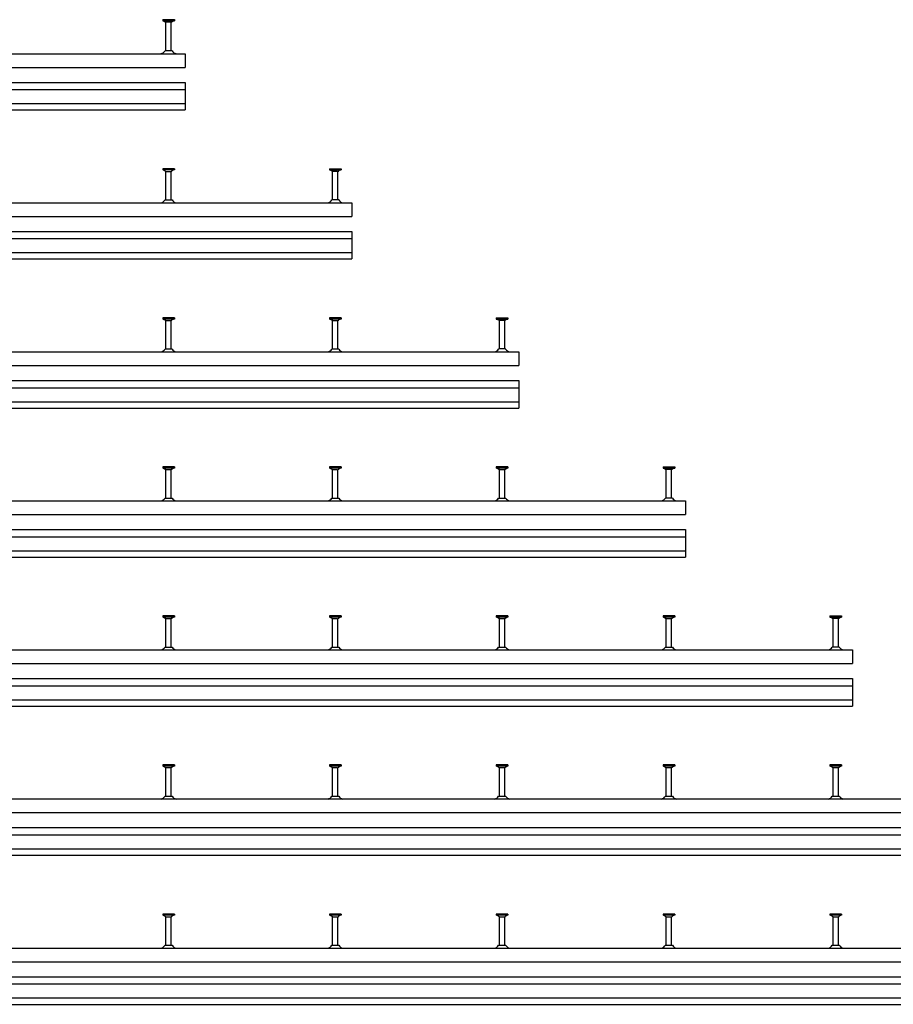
# Model space of a CAD drawing. Header units: millimetres. Extents: x -218 to 5913, y -3930 to 2743.
# Tile 12 of 20: x 2395 to 3705, y -2365 to -889. Entities that reach past the tile are written whole.
import ezdxf

# ---------------------------------------------------------------- set-up
doc = ezdxf.new("R2010")
doc.units = ezdxf.units.MM
doc.header["$LTSCALE"] = 10
doc.layers.add('HALFEN', color=2, linetype='CONTINUOUS')

msp = doc.modelspace()

# ---------------------------------------------------------------- linework, layer by layer
at = {"layer": 'HALFEN'}
for p, q in [((2609.5, -888.7), (2627, -888.7)), ((2609.5, -888.7), (2609.5, -890.6)), ((2609.5, -890.6), (2627, -890.6)), ((2610.2, -890.6), (2613.8, -892.5)), ((2614.2, -889), (2614.2, -890.4)), ((2614.2, -935.5), (2614.2, -893.2)), ((2621.7, -892.7), (2614.8, -892.7)), ((2622.2, -935.5), (2622.2, -893.2)), ((2622.3, -889), (2622.3, -890.4)), ((2626.2, -890.6), (2622.7, -892.5)), ((2627, -888.7), (2627, -890.6)), ((-156.8, -939.7), (2643.2, -939.7)), ((2623.5, -935.5), (2613, -935.5)), ((2643.2, -939.7), (2643.2, -960.2)), ((-156.8, -960.2), (2643.2, -960.2)), ((-156.8, -982.7), (2643.2, -982.7)), ((2643.2, -982.7), (2643.2, -1024)), ((-156.8, -993.5), (2643.2, -993.5)), ((-156.8, -1014.5), (2643.2, -1014.5)), ((-156.8, -1024), (2643.2, -1024)), ((2627, -1112.2), (2609.5, -1112.2)), ((2609.5, -1112.2), (2609.5, -1114.1)), ((2627, -1114.1), (2609.5, -1114.1)), ((2610.2, -1114.1), (2613.8, -1116)), ((2614.2, -1112.5), (2614.2, -1113.9)), ((2614.2, -1159), (2614.2, -1116.7)), ((2614.8, -1116.2), (2621.7, -1116.2)), ((2622.2, -1159), (2622.2, -1116.7)), ((2622.3, -1112.5), (2622.3, -1113.9)), ((2626.2, -1114.1), (2622.7, -1116)), ((2627, -1112.2), (2627, -1114.1)), ((2859.5, -1112.2), (2877, -1112.2)), ((2859.5, -1112.2), (2859.5, -1114.1)), ((2859.5, -1114.1), (2877, -1114.1)), ((2860.2, -1114.1), (2863.8, -1116)), ((2864.2, -1112.5), (2864.2, -1113.9)), ((2864.2, -1159), (2864.2, -1116.7)), ((2871.7, -1116.2), (2864.8, -1116.2)), ((2872.2, -1159), (2872.2, -1116.7)), ((2872.3, -1112.5), (2872.3, -1113.9)), ((2876.2, -1114.1), (2872.7, -1116)), ((2877, -1112.2), (2877, -1114.1)), ((-156.8, -1163.2), (2893.2, -1163.2)), ((2613, -1159), (2623.5, -1159)), ((2873.5, -1159), (2863, -1159)), ((2893.2, -1163.2), (2893.2, -1183.7)), ((-156.8, -1183.7), (2893.2, -1183.7)), ((-156.8, -1206.2), (2893.2, -1206.2)), ((2893.2, -1206.2), (2893.2, -1247.5)), ((-156.8, -1217), (2893.2, -1217)), ((-156.8, -1238), (2893.2, -1238)), ((-156.8, -1247.5), (2893.2, -1247.5)), ((2627, -1335.7), (2609.5, -1335.7)), ((2609.5, -1335.7), (2609.5, -1337.6)), ((2627, -1337.6), (2609.5, -1337.6)), ((2610.2, -1337.6), (2613.8, -1339.5)), ((2614.2, -1336), (2614.2, -1337.4)), ((2614.2, -1382.5), (2614.2, -1340.2)), ((2614.8, -1339.7), (2621.7, -1339.7)), ((2622.2, -1382.5), (2622.2, -1340.2)), ((2622.3, -1336), (2622.3, -1337.4)), ((2626.2, -1337.6), (2622.7, -1339.5)), ((2627, -1335.7), (2627, -1337.6)), ((2859.5, -1335.7), (2859.5, -1337.6)), ((2877, -1335.7), (2859.5, -1335.7)), ((2877, -1337.6), (2859.5, -1337.6)), ((2860.2, -1337.6), (2863.8, -1339.5)), ((2864.2, -1336), (2864.2, -1337.4)), ((2864.2, -1382.5), (2864.2, -1340.2)), ((2864.8, -1339.7), (2871.7, -1339.7)), ((2872.2, -1382.5), (2872.2, -1340.2)), ((2872.3, -1336), (2872.3, -1337.4)), ((2876.2, -1337.6), (2872.7, -1339.5)), ((2877, -1335.7), (2877, -1337.6)), ((3109.5, -1335.7), (3127, -1335.7)), ((3109.5, -1335.7), (3109.5, -1337.6)), ((3109.5, -1337.6), (3127, -1337.6)), ((3110.2, -1337.6), (3113.8, -1339.5)), ((3114.2, -1336), (3114.2, -1337.4)), ((3114.2, -1382.5), (3114.2, -1340.2)), ((3121.7, -1339.7), (3114.8, -1339.7)), ((3122.2, -1382.5), (3122.2, -1340.2)), ((3122.3, -1336), (3122.3, -1337.4)), ((3126.2, -1337.6), (3122.7, -1339.5)), ((3127, -1335.7), (3127, -1337.6)), ((-156.8, -1386.7), (3143.2, -1386.7)), ((2613, -1382.5), (2623.5, -1382.5)), ((2863, -1382.5), (2873.5, -1382.5)), ((3123.5, -1382.5), (3113, -1382.5)), ((3143.2, -1386.7), (3143.2, -1407.2)), ((-156.8, -1407.2), (3143.2, -1407.2)), ((-156.8, -1429.7), (3143.2, -1429.7)), ((3143.2, -1429.7), (3143.2, -1471)), ((-156.8, -1440.5), (3143.2, -1440.5)), ((-156.8, -1461.5), (3143.2, -1461.5)), ((-156.8, -1471), (3143.2, -1471)), ((2627, -1559.2), (2609.5, -1559.2)), ((2609.5, -1559.2), (2609.5, -1561.1)), ((2627, -1561.1), (2609.5, -1561.1)), ((2610.2, -1561.1), (2613.8, -1563)), ((2614.2, -1559.5), (2614.2, -1560.9)), ((2614.2, -1606), (2614.2, -1563.7)), ((2614.8, -1563.2), (2621.7, -1563.2)), ((2622.2, -1606), (2622.2, -1563.7)), ((2622.3, -1559.5), (2622.3, -1560.9)), ((2626.2, -1561.1), (2622.7, -1563)), ((2627, -1559.2), (2627, -1561.1)), ((2859.5, -1559.2), (2859.5, -1561.1)), ((2877, -1559.2), (2859.5, -1559.2)), ((2877, -1561.1), (2859.5, -1561.1)), ((2860.2, -1561.1), (2863.8, -1563)), ((2864.2, -1559.5), (2864.2, -1560.9)), ((2864.2, -1606), (2864.2, -1563.7)), ((2864.8, -1563.2), (2871.7, -1563.2)), ((2872.2, -1606), (2872.2, -1563.7)), ((2872.3, -1559.5), (2872.3, -1560.9)), ((2876.2, -1561.1), (2872.7, -1563)), ((2877, -1559.2), (2877, -1561.1)), ((3127, -1559.2), (3109.5, -1559.2)), ((3109.5, -1559.2), (3109.5, -1561.1)), ((3127, -1561.1), (3109.5, -1561.1)), ((3110.2, -1561.1), (3113.8, -1563)), ((3114.2, -1559.5), (3114.2, -1560.9)), ((3114.2, -1606), (3114.2, -1563.7)), ((3114.8, -1563.2), (3121.7, -1563.2)), ((3122.2, -1606), (3122.2, -1563.7)), ((3122.3, -1559.5), (3122.3, -1560.9)), ((3126.2, -1561.1), (3122.7, -1563)), ((3127, -1559.2), (3127, -1561.1)), ((3359.5, -1559.2), (3377, -1559.2)), ((3359.5, -1559.2), (3359.5, -1561.1)), ((3359.5, -1561.1), (3377, -1561.1)), ((3360.2, -1561.1), (3363.8, -1563)), ((3364.2, -1559.5), (3364.2, -1560.9)), ((3364.2, -1606), (3364.2, -1563.7)), ((3371.7, -1563.2), (3364.8, -1563.2)), ((3372.3, -1559.5), (3372.3, -1560.9)), ((3372.3, -1606), (3372.3, -1563.7)), ((3376.3, -1561.1), (3372.7, -1563)), ((3377, -1559.2), (3377, -1561.1)), ((2613, -1606), (2623.5, -1606)), ((2863, -1606), (2873.5, -1606)), ((3113, -1606), (3123.5, -1606)), ((3373.5, -1606), (3363, -1606)), ((-156.8, -1610.2), (3393.2, -1610.2)), ((3393.2, -1610.2), (3393.2, -1630.7)), ((-156.8, -1630.7), (3393.2, -1630.7)), ((-156.8, -1653.2), (3393.2, -1653.2)), ((3393.2, -1653.2), (3393.2, -1694.5)), ((-156.8, -1664), (3393.2, -1664)), ((-156.8, -1685), (3393.2, -1685)), ((-156.8, -1694.5), (3393.2, -1694.5)), ((2627, -1782.7), (2609.5, -1782.7)), ((2609.5, -1782.7), (2609.5, -1784.6)), ((2627, -1784.6), (2609.5, -1784.6)), ((2610.2, -1784.6), (2613.8, -1786.5)), ((2614.2, -1783), (2614.2, -1784.4)), ((2622.3, -1783), (2622.3, -1784.4)), ((2626.2, -1784.6), (2622.7, -1786.5)), ((2627, -1782.7), (2627, -1784.6)), ((2859.5, -1782.7), (2859.5, -1784.6)), ((2877, -1782.7), (2859.5, -1782.7)), ((2877, -1784.6), (2859.5, -1784.6)), ((2860.2, -1784.6), (2863.8, -1786.5)), ((2864.2, -1783), (2864.2, -1784.4)), ((2872.3, -1783), (2872.3, -1784.4)), ((2876.2, -1784.6), (2872.7, -1786.5)), ((2877, -1782.7), (2877, -1784.6)), ((3127, -1782.7), (3109.5, -1782.7)), ((3109.5, -1782.7), (3109.5, -1784.6)), ((3127, -1784.6), (3109.5, -1784.6)), ((3110.2, -1784.6), (3113.8, -1786.5)), ((3114.2, -1783), (3114.2, -1784.4)), ((3122.3, -1783), (3122.3, -1784.4)), ((3126.2, -1784.6), (3122.7, -1786.5)), ((3127, -1782.7), (3127, -1784.6)), ((3359.5, -1782.7), (3359.5, -1784.6)), ((3377, -1782.7), (3359.5, -1782.7)), ((3377, -1784.6), (3359.5, -1784.6)), ((3360.2, -1784.6), (3363.8, -1786.5)), ((3364.2, -1783), (3364.2, -1784.4)), ((3372.3, -1783), (3372.3, -1784.4)), ((3376.3, -1784.6), (3372.7, -1786.5)), ((3377, -1782.7), (3377, -1784.6)), ((3609.5, -1782.7), (3627, -1782.7)), ((3609.5, -1782.7), (3609.5, -1784.6)), ((3609.5, -1784.6), (3627, -1784.6)), ((3610.2, -1784.6), (3613.8, -1786.5)), ((3614.2, -1783), (3614.2, -1784.4)), ((3622.3, -1783), (3622.3, -1784.4)), ((3626.3, -1784.6), (3622.7, -1786.5)), ((3627, -1782.7), (3627, -1784.6)), ((2614.2, -1829.5), (2614.2, -1787.2)), ((2614.8, -1786.7), (2621.7, -1786.7)), ((2622.2, -1829.5), (2622.2, -1787.2)), ((2864.2, -1829.5), (2864.2, -1787.2)), ((2864.8, -1786.7), (2871.7, -1786.7)), ((2872.2, -1829.5), (2872.2, -1787.2)), ((3114.2, -1829.5), (3114.2, -1787.2)), ((3114.8, -1786.7), (3121.7, -1786.7)), ((3122.2, -1829.5), (3122.2, -1787.2)), ((3364.2, -1829.5), (3364.2, -1787.2)), ((3364.8, -1786.7), (3371.7, -1786.7)), ((3372.3, -1829.5), (3372.3, -1787.2)), ((3614.2, -1829.5), (3614.2, -1787.2)), ((3621.7, -1786.7), (3614.8, -1786.7)), ((3622.3, -1829.5), (3622.3, -1787.2)), ((2613, -1829.5), (2623.5, -1829.5)), ((2863, -1829.5), (2873.5, -1829.5)), ((3113, -1829.5), (3123.5, -1829.5)), ((3363, -1829.5), (3373.5, -1829.5)), ((3623.5, -1829.5), (3613, -1829.5)), ((-156.8, -1833.7), (3643.2, -1833.7)), ((3643.2, -1833.7), (3643.2, -1854.2)), ((-156.8, -1854.2), (3643.2, -1854.2)), ((-156.8, -1876.7), (3643.2, -1876.7)), ((-156.8, -1887.5), (3643.2, -1887.5)), ((3643.2, -1876.7), (3643.2, -1918)), ((-156.8, -1908.5), (3643.2, -1908.5)), ((-156.8, -1918), (3643.2, -1918)), ((2627, -2006.2), (2609.5, -2006.2)), ((2609.5, -2006.2), (2609.5, -2008.1)), ((2614.2, -2006.5), (2614.2, -2007.9)), ((2622.3, -2006.5), (2622.3, -2007.9)), ((2627, -2006.2), (2627, -2008.1)), ((2859.5, -2006.2), (2859.5, -2008.1)), ((2877, -2006.2), (2859.5, -2006.2)), ((2864.2, -2006.5), (2864.2, -2007.9)), ((2872.3, -2006.5), (2872.3, -2007.9)), ((2877, -2006.2), (2877, -2008.1)), ((3127, -2006.2), (3109.5, -2006.2)), ((3109.5, -2006.2), (3109.5, -2008.1)), ((3114.2, -2006.5), (3114.2, -2007.9)), ((3122.3, -2006.5), (3122.3, -2007.9)), ((3127, -2006.2), (3127, -2008.1)), ((3359.5, -2006.2), (3359.5, -2008.1)), ((3377, -2006.2), (3359.5, -2006.2)), ((3364.2, -2006.5), (3364.2, -2007.9)), ((3372.3, -2006.5), (3372.3, -2007.9)), ((3377, -2006.2), (3377, -2008.1)), ((3627, -2006.2), (3609.5, -2006.2)), ((3609.5, -2006.2), (3609.5, -2008.1)), ((3614.2, -2006.5), (3614.2, -2007.9)), ((3622.3, -2006.5), (3622.3, -2007.9)), ((3627, -2006.2), (3627, -2008.1)), ((2627, -2008.1), (2609.5, -2008.1)), ((2610.2, -2008.1), (2613.8, -2010)), ((2614.2, -2053), (2614.2, -2010.7)), ((2614.8, -2010.2), (2621.7, -2010.2)), ((2622.2, -2053), (2622.2, -2010.7)), ((2626.2, -2008.1), (2622.7, -2010)), ((2877, -2008.1), (2859.5, -2008.1)), ((2860.2, -2008.1), (2863.8, -2010)), ((2864.2, -2053), (2864.2, -2010.7)), ((2864.8, -2010.2), (2871.7, -2010.2)), ((2872.2, -2053), (2872.2, -2010.7)), ((2876.2, -2008.1), (2872.7, -2010)), ((3127, -2008.1), (3109.5, -2008.1)), ((3110.2, -2008.1), (3113.8, -2010)), ((3114.2, -2053), (3114.2, -2010.7)), ((3114.8, -2010.2), (3121.7, -2010.2)), ((3122.2, -2053), (3122.2, -2010.7)), ((3126.2, -2008.1), (3122.7, -2010)), ((3377, -2008.1), (3359.5, -2008.1)), ((3360.2, -2008.1), (3363.8, -2010)), ((3364.2, -2053), (3364.2, -2010.7)), ((3364.8, -2010.2), (3371.7, -2010.2)), ((3372.3, -2053), (3372.3, -2010.7)), ((3376.3, -2008.1), (3372.7, -2010)), ((3627, -2008.1), (3609.5, -2008.1)), ((3610.2, -2008.1), (3613.8, -2010)), ((3614.2, -2053), (3614.2, -2010.7)), ((3614.8, -2010.2), (3621.7, -2010.2)), ((3622.3, -2053), (3622.3, -2010.7)), ((3626.3, -2008.1), (3622.7, -2010)), ((-156.8, -2057.2), (3893.2, -2057.2)), ((2613, -2053), (2623.5, -2053)), ((2863, -2053), (2873.5, -2053)), ((3113, -2053), (3123.5, -2053)), ((3363, -2053), (3373.5, -2053)), ((3613, -2053), (3623.5, -2053)), ((-156.8, -2077.7), (3893.2, -2077.7)), ((-156.8, -2100.2), (3893.2, -2100.2)), ((-156.8, -2111), (3893.2, -2111)), ((-156.8, -2132), (3893.2, -2132)), ((-156.8, -2141.6), (3893.2, -2141.6)), ((2627, -2229.7), (2609.5, -2229.7)), ((2609.5, -2229.7), (2609.5, -2231.6)), ((2627, -2231.6), (2609.5, -2231.6)), ((2610.2, -2231.6), (2613.8, -2233.5)), ((2614.2, -2230), (2614.2, -2231.4)), ((2614.2, -2276.5), (2614.2, -2234.2)), ((2614.8, -2233.7), (2621.7, -2233.7)), ((2622.2, -2276.5), (2622.2, -2234.2)), ((2622.3, -2230), (2622.3, -2231.4)), ((2626.2, -2231.6), (2622.7, -2233.5)), ((2627, -2229.7), (2627, -2231.6)), ((2859.5, -2229.7), (2859.5, -2231.6)), ((2877, -2229.7), (2859.5, -2229.7)), ((2877, -2231.6), (2859.5, -2231.6)), ((2860.2, -2231.6), (2863.8, -2233.5)), ((2864.2, -2230), (2864.2, -2231.4)), ((2864.2, -2276.5), (2864.2, -2234.2)), ((2864.8, -2233.7), (2871.7, -2233.7)), ((2872.2, -2276.5), (2872.2, -2234.2)), ((2872.3, -2230), (2872.3, -2231.4)), ((2876.2, -2231.6), (2872.7, -2233.5)), ((2877, -2229.7), (2877, -2231.6)), ((3127, -2229.7), (3109.5, -2229.7)), ((3109.5, -2229.7), (3109.5, -2231.6)), ((3127, -2231.6), (3109.5, -2231.6)), ((3110.2, -2231.6), (3113.8, -2233.5)), ((3114.2, -2230), (3114.2, -2231.4)), ((3114.2, -2276.5), (3114.2, -2234.2)), ((3114.8, -2233.7), (3121.7, -2233.7)), ((3122.2, -2276.5), (3122.2, -2234.2)), ((3122.3, -2230), (3122.3, -2231.4)), ((3126.2, -2231.6), (3122.7, -2233.5)), ((3127, -2229.7), (3127, -2231.6)), ((3359.5, -2229.7), (3359.5, -2231.6)), ((3377, -2229.7), (3359.5, -2229.7)), ((3377, -2231.6), (3359.5, -2231.6)), ((3360.2, -2231.6), (3363.8, -2233.5)), ((3364.2, -2230), (3364.2, -2231.4)), ((3364.2, -2276.5), (3364.2, -2234.2)), ((3364.8, -2233.7), (3371.7, -2233.7)), ((3372.3, -2230), (3372.3, -2231.4)), ((3372.3, -2276.5), (3372.3, -2234.2)), ((3376.3, -2231.6), (3372.7, -2233.5)), ((3377, -2229.7), (3377, -2231.6)), ((3627, -2229.7), (3609.5, -2229.7)), ((3609.5, -2229.7), (3609.5, -2231.6)), ((3627, -2231.6), (3609.5, -2231.6)), ((3610.2, -2231.6), (3613.8, -2233.5)), ((3614.2, -2230), (3614.2, -2231.4)), ((3614.2, -2276.5), (3614.2, -2234.2)), ((3614.8, -2233.7), (3621.7, -2233.7)), ((3622.3, -2230), (3622.3, -2231.4)), ((3622.3, -2276.5), (3622.3, -2234.2)), ((3626.3, -2231.6), (3622.7, -2233.5)), ((3627, -2229.7), (3627, -2231.6)), ((-156.8, -2280.7), (4143.2, -2280.7)), ((2613, -2276.5), (2623.5, -2276.5)), ((2863, -2276.5), (2873.5, -2276.5)), ((3113, -2276.5), (3123.5, -2276.5)), ((3363, -2276.5), (3373.5, -2276.5)), ((3613, -2276.5), (3623.5, -2276.5)), ((-156.8, -2301.2), (4143.2, -2301.2)), ((-156.8, -2323.7), (4143.2, -2323.7)), ((-156.8, -2334.5), (4143.2, -2334.5)), ((-156.8, -2355.5), (4143.2, -2355.5)), ((-156.8, -2365.1), (4143.2, -2365.1))]:
    msp.add_line(p, q, dxfattribs=at)
for centre, radius, start, end in [((2613.4, -893.2), 0.8, 0, 62.3005), ((2623.1, -893.2), 0.8, 117.6995, 180), ((2606.5, -937.7), 2, 270, 283.1804), ((2604.7, -930), 10, 283.1804, 326.0185), ((2631.8, -930), 10, 213.9815, 256.8196), ((2630, -937.7), 2, 256.8196, 270), ((2613.4, -1116.7), 0.8, 0, 62.3005), ((2623.1, -1116.7), 0.8, 117.6995, 180), ((2863.4, -1116.7), 0.8, 0, 62.3005), ((2873.1, -1116.7), 0.8, 117.6995, 180), ((2606.5, -1161.2), 2, 270, 283.1804), ((2604.7, -1153.5), 10, 283.1804, 326.0185), ((2631.8, -1153.5), 10, 213.9815, 256.8196), ((2630, -1161.2), 2, 256.8196, 270), ((2856.5, -1161.2), 2, 270, 283.1804), ((2854.7, -1153.5), 10, 283.1804, 326.0185), ((2881.8, -1153.5), 10, 213.9815, 256.8196), ((2880, -1161.2), 2, 256.8196, 270), ((2613.4, -1340.2), 0.8, 0, 62.3005), ((2623.1, -1340.2), 0.8, 117.6995, 180), ((2863.4, -1340.2), 0.8, 0, 62.3005), ((2873.1, -1340.2), 0.8, 117.6995, 180), ((3113.4, -1340.2), 0.8, 0, 62.3005), ((3123.1, -1340.2), 0.8, 117.6995, 180), ((2606.5, -1384.7), 2, 270, 283.1804), ((2604.7, -1377), 10, 283.1804, 326.0185), ((2631.8, -1377), 10, 213.9815, 256.8196), ((2630, -1384.7), 2, 256.8196, 270), ((2856.5, -1384.7), 2, 270, 283.1804), ((2854.7, -1377), 10, 283.1804, 326.0185), ((2881.8, -1377), 10, 213.9815, 256.8196), ((2880, -1384.7), 2, 256.8196, 270), ((3106.5, -1384.7), 2, 270, 283.1804), ((3104.7, -1377), 10, 283.1804, 326.0185), ((3131.8, -1377), 10, 213.9815, 256.8196), ((3130, -1384.7), 2, 256.8196, 270), ((2613.4, -1563.7), 0.8, 0, 62.3005), ((2623.1, -1563.7), 0.8, 117.6995, 180), ((2863.4, -1563.7), 0.8, 0, 62.3005), ((2873.1, -1563.7), 0.8, 117.6995, 180), ((3113.4, -1563.7), 0.8, 0, 62.3005), ((3123.1, -1563.7), 0.8, 117.6995, 180), ((3363.4, -1563.7), 0.8, 0, 62.3005), ((3373.1, -1563.7), 0.8, 117.6995, 180), ((2604.7, -1600.5), 10, 283.1804, 326.0185), ((2631.8, -1600.5), 10, 213.9815, 256.8196), ((2854.7, -1600.5), 10, 283.1804, 326.0185), ((2881.8, -1600.5), 10, 213.9815, 256.8196), ((3104.7, -1600.5), 10, 283.1804, 326.0185), ((3131.8, -1600.5), 10, 213.9815, 256.8196), ((3354.7, -1600.5), 10, 283.1804, 326.0185), ((3381.8, -1600.5), 10, 213.9815, 256.8196), ((2606.5, -1608.2), 2, 270, 283.1804), ((2630, -1608.2), 2, 256.8196, 270), ((2856.5, -1608.2), 2, 270, 283.1804), ((2880, -1608.2), 2, 256.8196, 270), ((3106.5, -1608.2), 2, 270, 283.1804), ((3130, -1608.2), 2, 256.8196, 270), ((3356.5, -1608.2), 2, 270, 283.1804), ((3380, -1608.2), 2, 256.8196, 270), ((2613.4, -1787.2), 0.8, 0, 62.3005), ((2623.1, -1787.2), 0.8, 117.6995, 180), ((2863.4, -1787.2), 0.8, 0, 62.3005), ((2873.1, -1787.2), 0.8, 117.6995, 180), ((3113.4, -1787.2), 0.8, 0, 62.3005), ((3123.1, -1787.2), 0.8, 117.6995, 180), ((3363.4, -1787.2), 0.8, 0, 62.3005), ((3373.1, -1787.2), 0.8, 117.6995, 180), ((3613.4, -1787.2), 0.8, 0, 62.3005), ((3623.1, -1787.2), 0.8, 117.6995, 180), ((2604.7, -1824), 10, 283.1804, 326.0185), ((2631.8, -1824), 10, 213.9815, 256.8196), ((2854.7, -1824), 10, 283.1804, 326.0185), ((2881.8, -1824), 10, 213.9815, 256.8196), ((3104.7, -1824), 10, 283.1804, 326.0185), ((3131.8, -1824), 10, 213.9815, 256.8196), ((3354.7, -1824), 10, 283.1804, 326.0185), ((3381.8, -1824), 10, 213.9815, 256.8196), ((3604.7, -1824), 10, 283.1804, 326.0185), ((3631.8, -1824), 10, 213.9815, 256.8196), ((2606.5, -1831.7), 2, 270, 283.1804), ((2630, -1831.7), 2, 256.8196, 270), ((2856.5, -1831.7), 2, 270, 283.1804), ((2880, -1831.7), 2, 256.8196, 270), ((3106.5, -1831.7), 2, 270, 283.1804), ((3130, -1831.7), 2, 256.8196, 270), ((3356.5, -1831.7), 2, 270, 283.1804), ((3380, -1831.7), 2, 256.8196, 270), ((3606.5, -1831.7), 2, 270, 283.1804), ((3630, -1831.7), 2, 256.8196, 270), ((2613.4, -2010.7), 0.8, 0, 62.3005), ((2623.1, -2010.7), 0.8, 117.6995, 180), ((2863.4, -2010.7), 0.8, 0, 62.3005), ((2873.1, -2010.7), 0.8, 117.6995, 180), ((3113.4, -2010.7), 0.8, 0, 62.3005), ((3123.1, -2010.7), 0.8, 117.6995, 180), ((3363.4, -2010.7), 0.8, 0, 62.3005), ((3373.1, -2010.7), 0.8, 117.6995, 180), ((3613.4, -2010.7), 0.8, 0, 62.3005), ((3623.1, -2010.7), 0.8, 117.6995, 180), ((2606.5, -2055.2), 2, 270, 283.1804), ((2604.7, -2047.5), 10, 283.1804, 326.0185), ((2631.8, -2047.5), 10, 213.9815, 256.8196), ((2630, -2055.2), 2, 256.8196, 270), ((2856.5, -2055.2), 2, 270, 283.1804), ((2854.7, -2047.5), 10, 283.1804, 326.0185), ((2881.8, -2047.5), 10, 213.9815, 256.8196), ((2880, -2055.2), 2, 256.8196, 270), ((3106.5, -2055.2), 2, 270, 283.1804), ((3104.7, -2047.5), 10, 283.1804, 326.0185), ((3131.8, -2047.5), 10, 213.9815, 256.8196), ((3130, -2055.2), 2, 256.8196, 270), ((3356.5, -2055.2), 2, 270, 283.1804), ((3354.7, -2047.5), 10, 283.1804, 326.0185), ((3381.8, -2047.5), 10, 213.9815, 256.8196), ((3380, -2055.2), 2, 256.8196, 270), ((3606.5, -2055.2), 2, 270, 283.1804), ((3604.7, -2047.5), 10, 283.1804, 326.0185), ((3631.8, -2047.5), 10, 213.9815, 256.8196), ((3630, -2055.2), 2, 256.8196, 270), ((2613.4, -2234.2), 0.8, 0, 62.3005), ((2623.1, -2234.2), 0.8, 117.6995, 180), ((2863.4, -2234.2), 0.8, 0, 62.3005), ((2873.1, -2234.2), 0.8, 117.6995, 180), ((3113.4, -2234.2), 0.8, 0, 62.3005), ((3123.1, -2234.2), 0.8, 117.6995, 180), ((3363.4, -2234.2), 0.8, 0, 62.3005), ((3373.1, -2234.2), 0.8, 117.6995, 180), ((3613.4, -2234.2), 0.8, 0, 62.3005), ((3623.1, -2234.2), 0.8, 117.6995, 180), ((2606.5, -2278.7), 2, 270, 283.1804), ((2604.7, -2271), 10, 283.1804, 326.0185), ((2631.8, -2271), 10, 213.9815, 256.8196), ((2630, -2278.7), 2, 256.8196, 270), ((2856.5, -2278.7), 2, 270, 283.1804), ((2854.7, -2271), 10, 283.1804, 326.0185), ((2881.8, -2271), 10, 213.9815, 256.8196), ((2880, -2278.7), 2, 256.8196, 270), ((3106.5, -2278.7), 2, 270, 283.1804), ((3104.7, -2271), 10, 283.1804, 326.0185), ((3131.8, -2271), 10, 213.9815, 256.8196), ((3130, -2278.7), 2, 256.8196, 270), ((3356.5, -2278.7), 2, 270, 283.1804), ((3354.7, -2271), 10, 283.1804, 326.0185), ((3381.8, -2271), 10, 213.9815, 256.8196), ((3380, -2278.7), 2, 256.8196, 270), ((3606.5, -2278.7), 2, 270, 283.1804), ((3604.7, -2271), 10, 283.1804, 326.0185), ((3631.8, -2271), 10, 213.9815, 256.8196), ((3630, -2278.7), 2, 256.8196, 270)]:
    msp.add_arc(centre, radius, start, end, dxfattribs=at)

doc.saveas('drawing.dxf')
